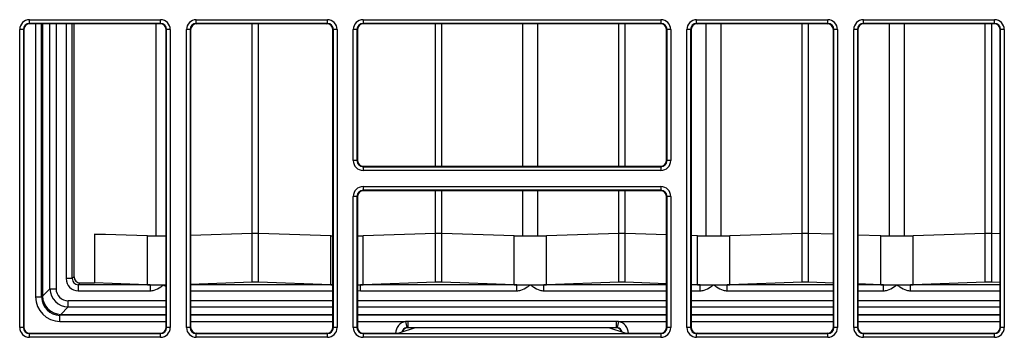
# Model space of a CAD drawing. Header units: millimetres. Extents: x 70863 to 97198, y -18528 to 3008.
# Tile 77 of 148: x 86890.68 to 86898.94, y -6633.21 to -6630.55. Entities that reach past the tile are written whole.
import ezdxf

# ---------------------------------------------------------------- set-up
doc = ezdxf.new("R2010")
doc.units = ezdxf.units.MM
doc.layers.add('wod-kan-hvac', color=3, linetype='Continuous')

# ---------------------------------------------------------------- blocks, each defined once
blk = doc.blocks.new('PY3_panel')
at = {"color": 0, "linetype": 'ByBlock', "lineweight": 25}
for p, q in [((143.633, 163.261), (154.627, 163.261)), ((143.633, 162.954), (143.633, 163.261)), ((154.627, 162.954), (143.633, 162.954)), ((143.633, 162.954), (143.673, 162.914)), ((154.588, 162.914), (143.673, 162.914)), ((144.143, 162.914), (144.143, 140.016)), ((144.655, 140.016), (144.655, 162.914)), ((144.736, 162.914), (144.736, 140.097)), ((145.354, 140.71), (145.354, 162.914)), ((145.864, 162.914), (145.864, 140.71)), ((146.705, 162.914), (146.705, 141.554)), ((147.217, 141.554), (147.217, 162.914)), ((147.37, 141.706), (147.37, 162.914)), ((154.262, 145.153), (154.262, 162.914)), ((154.588, 162.914), (154.627, 162.954)), ((154.627, 162.954), (154.627, 163.261)), ((157.623, 163.261), (168.617, 163.261)), ((157.623, 162.954), (157.623, 163.261)), ((168.617, 162.954), (157.623, 162.954)), ((157.623, 162.954), (157.662, 162.914)), ((168.578, 162.914), (157.662, 162.914)), ((162.31, 145.376), (162.31, 162.914)), ((162.854, 145.376), (162.854, 162.914)), ((168.578, 162.914), (168.617, 162.954)), ((168.617, 162.954), (168.617, 163.261)), ((171.613, 163.261), (171.613, 162.954)), ((171.613, 163.261), (196.597, 163.261)), ((196.597, 162.954), (171.613, 162.954)), ((171.613, 162.954), (171.652, 162.914)), ((196.558, 162.914), (171.652, 162.914)), ((177.684, 150.974), (177.684, 162.914)), ((178.227, 150.974), (178.227, 162.914)), ((185.009, 150.974), (185.009, 162.914)), ((186.276, 150.974), (186.276, 162.914)), ((193.057, 150.974), (193.057, 162.914)), ((193.601, 150.974), (193.601, 162.914)), ((196.558, 162.914), (196.597, 162.954)), ((196.597, 163.261), (196.597, 162.954)), ((199.593, 162.954), (199.593, 163.261)), ((199.593, 163.261), (210.587, 163.261)), ((210.587, 162.954), (199.593, 162.954)), ((199.593, 162.954), (199.632, 162.914)), ((210.547, 162.914), (199.632, 162.914)), ((200.382, 145.153), (200.382, 162.914)), ((201.65, 145.153), (201.65, 162.914)), ((208.431, 145.376), (208.431, 162.914)), ((208.974, 145.376), (208.974, 162.914)), ((210.547, 162.914), (210.587, 162.954)), ((210.587, 162.954), (210.587, 163.261)), ((213.583, 162.954), (213.583, 163.261)), ((213.583, 163.261), (224.577, 163.261)), ((224.577, 162.954), (213.583, 162.954)), ((213.583, 162.954), (213.622, 162.914)), ((224.537, 162.914), (213.622, 162.914)), ((215.756, 145.153), (215.756, 162.914)), ((217.023, 145.153), (217.023, 162.914)), ((223.805, 145.376), (223.805, 162.914)), ((224.348, 145.376), (224.348, 162.914)), ((224.537, 162.914), (224.577, 162.954)), ((224.577, 162.954), (224.577, 163.261)), ((142.813, 137.457), (142.813, 162.441)), ((143.121, 162.441), (142.813, 162.441)), ((143.121, 162.441), (143.121, 137.457)), ((143.16, 162.402), (143.121, 162.441)), ((143.16, 162.402), (143.16, 137.497)), ((155.14, 162.441), (155.1, 162.402)), ((155.1, 137.497), (155.1, 162.402)), ((155.14, 137.457), (155.14, 162.441)), ((155.447, 162.441), (155.14, 162.441)), ((155.447, 162.441), (155.447, 137.457)), ((156.803, 137.457), (156.803, 162.441)), ((157.111, 162.441), (156.803, 162.441)), ((157.111, 162.441), (157.111, 137.457)), ((157.15, 162.402), (157.111, 162.441)), ((157.15, 162.402), (157.15, 137.497)), ((169.13, 162.441), (169.09, 162.402)), ((169.09, 137.497), (169.09, 162.402)), ((169.437, 162.441), (169.13, 162.441)), ((169.13, 137.457), (169.13, 162.441)), ((169.437, 162.441), (169.437, 137.457)), ((171.101, 162.441), (170.793, 162.441)), ((170.793, 151.447), (170.793, 162.441)), ((171.101, 162.441), (171.101, 151.447)), ((171.14, 162.402), (171.101, 162.441)), ((171.14, 162.402), (171.14, 151.487)), ((197.109, 162.441), (197.07, 162.402)), ((197.07, 151.487), (197.07, 162.402)), ((197.417, 162.441), (197.109, 162.441)), ((197.109, 151.447), (197.109, 162.441)), ((197.417, 162.441), (197.417, 151.447)), ((199.08, 162.441), (198.773, 162.441)), ((198.773, 137.457), (198.773, 162.441)), ((199.08, 162.441), (199.08, 137.457)), ((199.12, 162.402), (199.08, 162.441)), ((199.12, 162.402), (199.12, 137.497)), ((211.099, 162.441), (211.06, 162.402)), ((211.06, 137.497), (211.06, 162.402)), ((211.407, 162.441), (211.099, 162.441)), ((211.099, 137.457), (211.099, 162.441)), ((211.407, 162.441), (211.407, 137.457)), ((213.07, 162.441), (212.763, 162.441)), ((212.763, 137.457), (212.763, 162.441)), ((213.07, 162.441), (213.07, 137.457)), ((213.11, 162.402), (213.07, 162.441)), ((213.11, 162.402), (213.11, 137.497)), ((225.089, 162.441), (225.05, 162.402)), ((225.05, 137.497), (225.05, 162.402)), ((225.397, 162.441), (225.089, 162.441)), ((225.089, 137.457), (225.089, 162.441)), ((225.397, 162.441), (225.397, 137.457)), ((171.101, 151.447), (170.793, 151.447)), ((171.101, 151.447), (171.14, 151.487)), ((197.07, 151.487), (197.109, 151.447)), ((197.417, 151.447), (197.109, 151.447)), ((171.652, 150.974), (171.613, 150.935)), ((171.613, 150.935), (171.613, 150.627)), ((171.613, 150.935), (196.597, 150.935)), ((196.597, 150.627), (171.613, 150.627)), ((171.652, 150.974), (196.558, 150.974)), ((196.597, 150.935), (196.558, 150.974)), ((196.597, 150.935), (196.597, 150.627)), ((171.613, 149.271), (196.597, 149.271)), ((171.613, 149.271), (171.613, 148.964)), ((196.597, 148.964), (171.613, 148.964)), ((171.613, 148.964), (171.652, 148.924)), ((196.558, 148.924), (171.652, 148.924)), ((177.684, 145.376), (177.684, 148.924)), ((178.227, 145.376), (178.227, 148.924)), ((185.009, 145.153), (185.009, 148.924)), ((186.276, 145.153), (186.276, 148.924)), ((193.057, 145.376), (193.057, 148.924)), ((193.601, 145.376), (193.601, 148.924)), ((196.558, 148.924), (196.597, 148.964)), ((196.597, 149.271), (196.597, 148.964)), ((170.793, 137.457), (170.793, 148.451)), ((171.101, 148.451), (170.793, 148.451)), ((171.101, 148.451), (171.101, 137.457)), ((171.14, 148.412), (171.101, 148.451)), ((171.14, 148.412), (171.14, 137.497)), ((197.109, 148.451), (197.07, 148.412)), ((197.07, 137.497), (197.07, 148.412)), ((197.109, 137.457), (197.109, 148.451)), ((197.417, 148.451), (197.109, 148.451)), ((197.417, 148.451), (197.417, 137.457)), ((153.537, 145.146), (149.076, 145.293)), ((149.076, 145.293), (150.004, 145.293)), ((149.076, 145.293), (149.076, 141.194)), ((153.537, 141.047), (153.537, 145.146)), ((162.31, 145.346), (157.15, 145.176)), ((162.31, 141.246), (162.31, 145.346)), ((168.911, 145.146), (162.854, 145.346)), ((162.854, 141.246), (162.854, 145.346)), ((168.911, 141.047), (168.911, 145.146)), ((177.684, 145.346), (171.627, 145.146)), ((171.627, 141.047), (171.627, 145.146)), ((177.684, 141.246), (177.684, 145.346)), ((184.284, 145.146), (178.227, 145.346)), ((178.227, 141.246), (178.227, 145.346)), ((184.284, 141.047), (184.284, 145.146)), ((193.057, 145.346), (187, 145.146)), ((187, 141.047), (187, 145.146)), ((193.057, 141.246), (193.057, 145.346)), ((197.07, 145.232), (193.601, 145.346)), ((193.601, 141.246), (193.601, 145.346)), ((199.658, 145.146), (199.12, 145.164)), ((199.658, 141.047), (199.658, 145.146)), ((208.431, 145.346), (202.374, 145.146)), ((202.374, 141.047), (202.374, 145.146)), ((208.431, 141.246), (208.431, 145.346)), ((211.06, 145.277), (208.974, 145.346)), ((208.974, 141.246), (208.974, 145.346)), ((215.031, 145.146), (213.11, 145.21)), ((215.031, 141.047), (215.031, 145.146)), ((223.805, 145.346), (217.747, 145.146)), ((217.747, 141.047), (217.747, 145.146)), ((223.805, 141.246), (223.805, 145.346)), ((225.05, 145.323), (224.348, 145.346)), ((224.348, 141.246), (224.348, 145.346)), ((147.217, 141.554), (146.705, 141.554)), ((147.37, 141.706), (147.217, 141.554)), ((162.31, 141.246), (157.15, 141.076)), ((168.911, 141.047), (162.854, 141.246)), ((177.684, 141.246), (171.627, 141.047)), ((184.284, 141.047), (178.227, 141.246)), ((193.057, 141.246), (187, 141.047)), ((197.07, 141.132), (193.601, 141.246)), ((208.431, 141.246), (202.374, 141.047)), ((211.06, 141.178), (208.974, 141.246)), ((223.805, 141.246), (217.747, 141.047)), ((225.05, 141.223), (224.348, 141.246)), ((145.354, 140.71), (144.736, 140.092)), ((145.354, 140.71), (145.864, 140.71)), ((147.73, 141.041), (147.882, 141.194)), ((147.73, 141.041), (147.73, 140.529)), ((153.758, 141.041), (147.73, 141.041)), ((147.73, 140.529), (153.758, 140.529)), ((147.882, 141.194), (149.076, 141.194)), ((153.537, 141.047), (149.076, 141.194)), ((153.758, 141.041), (153.758, 140.529)), ((169.09, 141.041), (157.15, 141.041)), ((157.15, 140.529), (169.09, 140.529)), ((171.14, 140.572), (171.407, 140.529)), ((171.407, 140.529), (171.407, 141.041)), ((184.505, 141.041), (171.407, 141.041)), ((171.407, 140.529), (184.505, 140.529)), ((184.505, 140.529), (184.505, 141.041)), ((186.78, 140.529), (186.78, 141.041)), ((197.07, 141.041), (186.78, 141.041)), ((186.78, 140.529), (197.07, 140.529)), ((199.658, 141.047), (199.12, 141.065)), ((199.878, 141.041), (199.12, 141.041)), ((199.12, 140.529), (199.878, 140.529)), ((199.878, 140.529), (199.878, 141.041)), ((202.154, 140.529), (202.154, 141.041)), ((211.06, 141.041), (202.154, 141.041)), ((202.154, 140.529), (211.06, 140.529)), ((215.031, 141.047), (213.11, 141.11)), ((215.252, 141.041), (213.11, 141.041)), ((213.11, 140.529), (215.252, 140.529)), ((215.252, 140.529), (215.252, 141.041)), ((217.527, 140.529), (217.527, 141.041)), ((225.05, 141.041), (217.527, 141.041)), ((217.527, 140.529), (225.05, 140.529)), ((144.143, 140.016), (144.655, 140.016)), ((144.736, 140.097), (144.655, 140.016)), ((146.886, 139.178), (146.886, 139.689)), ((155.1, 139.689), (146.886, 139.689)), ((169.09, 139.689), (157.15, 139.689)), ((197.07, 139.689), (171.14, 139.689)), ((211.06, 139.689), (199.12, 139.689)), ((225.05, 139.689), (213.11, 139.689)), ((146.268, 138.56), (146.886, 139.178)), ((146.886, 139.178), (155.1, 139.178)), ((157.15, 139.178), (169.09, 139.178)), ((171.14, 139.178), (197.07, 139.178)), ((199.12, 139.178), (211.06, 139.178)), ((213.11, 139.178), (225.05, 139.178)), ((146.192, 138.479), (146.273, 138.56)), ((146.192, 137.967), (146.192, 138.479)), ((155.1, 138.479), (146.192, 138.479)), ((146.192, 137.967), (155.1, 137.967)), ((146.273, 138.56), (155.1, 138.56)), ((157.15, 138.56), (169.09, 138.56)), ((169.09, 138.479), (157.15, 138.479)), ((157.15, 137.967), (169.09, 137.967)), ((171.14, 138.56), (197.07, 138.56)), ((197.07, 138.479), (171.14, 138.479)), ((171.14, 137.967), (175.175, 137.967)), ((175.366, 137.976), (175.175, 137.967)), ((175.175, 137.967), (175.271, 137.463)), ((192.844, 137.976), (175.366, 137.976)), ((175.366, 137.976), (175.366, 137.472)), ((193.035, 137.967), (192.844, 137.976)), ((192.844, 137.976), (192.844, 137.472)), ((193.035, 137.967), (192.939, 137.463)), ((193.035, 137.967), (197.07, 137.967)), ((199.12, 138.56), (211.06, 138.56)), ((211.06, 138.479), (199.12, 138.479)), ((199.12, 137.967), (211.06, 137.967)), ((213.11, 138.56), (225.05, 138.56)), ((225.05, 138.479), (213.11, 138.479)), ((213.11, 137.967), (225.05, 137.967)), ((143.121, 137.457), (142.813, 137.457)), ((143.121, 137.457), (143.16, 137.497)), ((155.1, 137.497), (155.14, 137.457)), ((155.447, 137.457), (155.14, 137.457)), ((157.111, 137.457), (156.803, 137.457)), ((157.111, 137.457), (157.15, 137.497)), ((169.09, 137.497), (169.13, 137.457)), ((169.437, 137.457), (169.13, 137.457)), ((171.101, 137.457), (170.793, 137.457)), ((171.101, 137.457), (171.14, 137.497)), ((175.975, 137.44), (174.605, 136.984)), ((175.271, 137.463), (175.366, 137.472)), ((175.366, 137.472), (192.844, 137.472)), ((175.393, 137.445), (175.366, 137.472)), ((176.421, 137.445), (175.393, 137.445)), ((176.418, 137.44), (175.975, 137.44)), ((176.418, 137.44), (176.428, 137.461)), ((191.782, 137.461), (191.792, 137.44)), ((192.817, 137.445), (191.789, 137.445)), ((192.235, 137.44), (191.792, 137.44)), ((193.605, 136.984), (192.235, 137.44)), ((192.304, 137.445), (192.304, 137.418)), ((192.844, 137.472), (192.817, 137.445)), ((192.844, 137.472), (192.939, 137.463)), ((197.07, 137.497), (197.109, 137.457)), ((197.417, 137.457), (197.109, 137.457)), ((199.08, 137.457), (198.773, 137.457)), ((199.08, 137.457), (199.12, 137.497)), ((211.06, 137.497), (211.099, 137.457)), ((211.407, 137.457), (211.099, 137.457)), ((213.07, 137.457), (212.763, 137.457)), ((213.07, 137.457), (213.11, 137.497)), ((225.05, 137.497), (225.089, 137.457)), ((225.397, 137.457), (225.089, 137.457)), ((143.673, 136.984), (143.633, 136.945)), ((143.633, 136.637), (143.633, 136.945)), ((143.633, 136.945), (154.627, 136.945)), ((154.627, 136.637), (143.633, 136.637)), ((143.673, 136.984), (154.588, 136.984)), ((154.627, 136.945), (154.588, 136.984)), ((154.627, 136.637), (154.627, 136.945)), ((157.662, 136.984), (157.623, 136.945)), ((157.623, 136.637), (157.623, 136.945)), ((157.623, 136.945), (168.617, 136.945)), ((168.617, 136.637), (157.623, 136.637)), ((157.662, 136.984), (168.578, 136.984)), ((168.617, 136.945), (168.578, 136.984)), ((168.617, 136.637), (168.617, 136.945)), ((171.652, 136.984), (171.613, 136.945)), ((171.613, 136.945), (171.613, 136.637)), ((171.613, 136.945), (196.597, 136.945)), ((196.597, 136.637), (171.613, 136.637)), ((171.652, 136.984), (174.605, 136.984)), ((193.605, 136.984), (196.558, 136.984)), ((196.597, 136.945), (196.558, 136.984)), ((196.597, 136.945), (196.597, 136.637)), ((199.632, 136.984), (199.593, 136.945)), ((199.593, 136.637), (199.593, 136.945)), ((199.593, 136.945), (210.587, 136.945)), ((210.587, 136.637), (199.593, 136.637)), ((199.632, 136.984), (210.547, 136.984)), ((210.587, 136.945), (210.547, 136.984)), ((210.587, 136.637), (210.587, 136.945)), ((213.622, 136.984), (213.583, 136.945)), ((213.583, 136.637), (213.583, 136.945)), ((213.583, 136.945), (224.577, 136.945)), ((224.577, 136.637), (213.583, 136.637)), ((213.622, 136.984), (224.537, 136.984)), ((224.577, 136.945), (224.537, 136.984)), ((224.577, 136.637), (224.577, 136.945))]:
    blk.add_line(p, q, dxfattribs=at)
for centre, major_axis, ratio, start_param, end_param in [((143.633, 162.441), (0.58, -0.58), 0.999695, 2.356347, 3.926839), ((143.633, 162.441), (0.363, -0.363), 0.99933, 2.356347, 3.926839), ((143.673, 162.402), (0.362, -0.362), 0.999695, 2.356347, 3.926839), ((154.588, 162.402), (-0.362, -0.362), 0.999695, 2.356347, 3.926839), ((154.627, 162.441), (-0.58, -0.58), 0.999695, 2.356347, 3.926839), ((154.627, 162.441), (0.363, 0.363), 0.99933, 5.497939, 7.068431), ((157.623, 162.441), (0.58, -0.58), 0.999695, 2.356347, 3.926839), ((157.623, 162.441), (0.363, -0.363), 0.99933, 2.356347, 3.926839), ((157.663, 162.402), (0.362, -0.362), 0.999695, 2.356347, 3.926839), ((168.578, 162.402), (-0.362, -0.362), 0.999695, 2.356347, 3.926839), ((168.617, 162.441), (-0.58, -0.58), 0.999695, 2.356347, 3.926839), ((168.617, 162.441), (0.363, 0.363), 0.99933, 5.497939, 7.068431), ((171.613, 162.441), (0.58, -0.58), 0.999695, 2.356347, 3.926839), ((171.613, 162.441), (0.363, -0.363), 0.99933, 2.356347, 3.926839), ((171.653, 162.402), (0.362, -0.362), 0.999695, 2.356347, 3.926839), ((196.557, 162.402), (-0.362, -0.362), 0.999695, 2.356347, 3.926839), ((196.597, 162.441), (-0.58, -0.58), 0.999695, 2.356347, 3.926839), ((196.597, 162.441), (0.363, 0.363), 0.99933, 5.497939, 7.068431), ((199.593, 162.441), (0.58, -0.58), 0.999695, 2.356347, 3.926839), ((199.593, 162.441), (0.363, -0.363), 0.99933, 2.356347, 3.926839), ((199.632, 162.402), (0.362, -0.362), 0.999695, 2.356347, 3.926839), ((210.547, 162.402), (-0.362, -0.362), 0.999695, 2.356347, 3.926839), ((210.587, 162.441), (-0.58, -0.58), 0.999695, 2.356347, 3.926839), ((210.587, 162.441), (0.363, 0.363), 0.99933, 5.497939, 7.068431), ((213.583, 162.441), (0.58, -0.58), 0.999695, 2.356347, 3.926839), ((213.583, 162.441), (0.363, -0.363), 0.99933, 2.356347, 3.926839), ((213.622, 162.402), (0.362, -0.362), 0.999695, 2.356347, 3.926839), ((224.537, 162.402), (-0.362, -0.362), 0.999695, 2.356347, 3.926839), ((224.577, 162.441), (-0.58, -0.58), 0.999695, 2.356347, 3.926839), ((224.577, 162.441), (0.363, 0.363), 0.99933, 5.497939, 7.068431), ((171.613, 151.447), (0.58, 0.58), 0.999695, 2.356347, 3.926839), ((171.613, 151.447), (0.363, 0.363), 0.99933, 2.356347, 3.926839), ((171.653, 151.487), (0.362, 0.362), 0.999695, 2.356347, 3.926839), ((196.557, 151.487), (-0.362, 0.362), 0.999695, 2.356347, 3.926839), ((196.597, 151.447), (-0.58, 0.58), 0.999695, 2.356347, 3.926839), ((196.597, 151.447), (0.363, -0.363), 0.99933, 5.497939, 7.068431), ((171.613, 148.451), (0.58, -0.58), 0.999695, 2.356347, 3.926839), ((171.613, 148.451), (0.363, -0.363), 0.99933, 2.356347, 3.926839), ((171.653, 148.412), (0.362, -0.362), 0.999695, 2.356347, 3.926839), ((196.557, 148.412), (-0.362, -0.362), 0.999695, 2.356347, 3.926839), ((196.597, 148.451), (-0.58, -0.58), 0.999695, 2.356347, 3.926839), ((196.597, 148.451), (0.363, 0.363), 0.99933, 5.497939, 7.068431), ((162.582, 145.343), (0.307, 0), 0.017455, 0.487874, 2.653719), ((177.956, 145.343), (0.307, 0), 0.017455, 0.487874, 2.653719), ((193.329, 145.343), (0.307, 0), 0.017455, 0.487874, 2.653719), ((208.703, 145.343), (0.307, 0), 0.017455, 0.487874, 2.653719), ((224.076, 145.343), (0.307, 0), 0.017455, 0.487874, 2.653719), ((154.895, 145.159), (1.537, 0), 0.017455, 3.629467, 4.846121), ((170.269, 145.159), (1.537, 0), 0.017455, 3.629466, 3.838756), ((170.269, 145.159), (1.537, 0), 0.017455, 5.314844, 5.795311), ((185.642, 145.159), (1.537, 0), 0.017455, 3.629466, 5.795311), ((201.016, 145.159), (1.537, 0), 0.017455, 3.629466, 5.795311), ((216.389, 145.159), (1.537, 0), 0.017455, 3.629466, 5.795311), ((147.73, 141.554), (-0.725, -0.725), 0.999695, 5.497939, 7.068431), ((147.73, 141.554), (0.363, 0.363), 0.999087, 2.356347, 3.926839), ((147.882, 141.706), (-0.362, -0.362), 0.999695, 5.497939, 7.068431), ((162.582, 141.244), (0.307, 0), 0.017455, 0.487874, 2.653719), ((177.956, 141.244), (0.307, 0), 0.017455, 0.487874, 2.653719), ((193.329, 141.244), (0.307, 0), 0.017455, 0.487874, 2.653719), ((208.703, 141.244), (0.307, 0), 0.017455, 0.487874, 2.653719), ((224.076, 141.244), (0.307, 0), 0.017455, 0.487874, 2.653719), ((146.893, 140.717), (1.089, 1.089), 0.997866, 2.359371, 3.923814), ((146.893, 140.717), (0.729, 0.729), 0.993666, 2.359371, 3.923814), ((154.895, 141.059), (1.537, 0), 0.017455, 3.629466, 3.879153), ((154.895, 141.059), (1.537, 0), 0.017455, 3.879153, 4.712389), ((154.895, 141.059), (1.537, 0), 0.017455, 4.712389, 4.846121), ((170.269, 141.059), (1.537, 0), 0.017455, 3.629466, 3.879153), ((170.269, 141.059), (1.537, 0), 0.017455, 5.314844, 5.545625), ((170.269, 141.059), (1.537, 0), 0.017455, 5.545625, 5.795311), ((185.642, 141.059), (1.537, 0), 0.017455, 3.629466, 3.879153), ((185.642, 141.059), (1.537, 0), 0.017455, 3.879153, 4.712389), ((185.642, 141.059), (1.537, 0), 0.017455, 4.712389, 5.545625), ((185.642, 141.059), (1.537, 0), 0.017455, 5.545625, 5.795311), ((201.016, 141.059), (1.537, 0), 0.017455, 3.629466, 3.879153), ((201.016, 141.059), (1.537, 0), 0.017455, 3.879153, 4.712389), ((201.016, 141.059), (1.537, 0), 0.017455, 4.712389, 5.545625), ((201.016, 141.059), (1.537, 0), 0.017455, 5.545625, 5.795311), ((216.389, 141.059), (1.537, 0), 0.017455, 3.629466, 3.879153), ((216.389, 141.059), (1.537, 0), 0.017455, 3.879153, 4.712389), ((216.389, 141.059), (1.537, 0), 0.017455, 4.712389, 5.545625), ((216.389, 141.059), (1.537, 0), 0.017455, 5.545625, 5.795311), ((146.193, 140.017), (-1.45, -1.45), 0.999695, 5.497939, 7.068431), ((146.193, 140.017), (1.088, 1.088), 0.999493, 2.356347, 3.926839), ((146.703, 140.527), (1.86, 0.907), 0.706388, 2.80964, 2.812665), ((146.272, 140.096), (1.087, -1.087), 0.99861, 3.930168, 5.49461), ((146.703, 140.527), (0.907, 1.86), 0.706388, 3.470521, 3.473545), ((175.367, 136.96), (-0.725, 0.725), 0.999695, 5.685858, 7.068431), ((192.843, 136.96), (0.725, 0.725), 0.999695, 5.497939, 6.880513), ((143.633, 137.457), (0.58, 0.58), 0.999695, 2.356347, 3.926839), ((143.633, 137.457), (0.363, 0.363), 0.99933, 2.356347, 3.926839), ((143.673, 137.497), (0.362, 0.362), 0.999695, 2.356347, 3.926839), ((154.588, 137.497), (-0.362, 0.362), 0.999695, 2.356347, 3.926839), ((154.627, 137.457), (-0.58, 0.58), 0.999695, 2.356347, 3.926839), ((154.627, 137.457), (0.363, -0.363), 0.99933, 5.497939, 7.068431), ((157.623, 137.457), (0.58, 0.58), 0.999695, 2.356347, 3.926839), ((157.623, 137.457), (0.363, 0.363), 0.99933, 2.356347, 3.926839), ((157.663, 137.497), (0.362, 0.362), 0.999695, 2.356347, 3.926839), ((168.578, 137.497), (-0.362, 0.362), 0.999695, 2.356347, 3.926839), ((168.617, 137.457), (-0.58, 0.58), 0.999695, 2.356347, 3.926839), ((168.617, 137.457), (0.363, -0.363), 0.99933, 5.497939, 7.068431), ((171.613, 137.457), (0.58, 0.58), 0.999695, 2.356347, 3.926839), ((171.613, 137.457), (0.363, 0.363), 0.99933, 2.356347, 3.926839), ((171.653, 137.497), (0.362, 0.362), 0.999695, 2.356347, 3.926839), ((175.367, 136.96), (0.363, -0.363), 0.999087, 2.544265, 3.708201), ((175.393, 136.933), (-0.362, 0.362), 0.999695, 5.497939, 6.770054), ((192.817, 136.933), (0.362, 0.362), 0.999695, 5.796317, 7.068431), ((192.843, 136.96), (0.363, 0.363), 0.999087, 5.716577, 6.880513), ((196.557, 137.497), (-0.362, 0.362), 0.999695, 2.356347, 3.926839), ((196.597, 137.457), (-0.58, 0.58), 0.999695, 2.356347, 3.926839), ((196.597, 137.457), (0.363, -0.363), 0.99933, 5.497939, 7.068431), ((199.593, 137.457), (0.58, 0.58), 0.999695, 2.356347, 3.926839), ((199.593, 137.457), (0.363, 0.363), 0.99933, 2.356347, 3.926839), ((199.632, 137.497), (0.362, 0.362), 0.999695, 2.356347, 3.926839), ((210.547, 137.497), (-0.362, 0.362), 0.999695, 2.356347, 3.926839), ((210.587, 137.457), (-0.58, 0.58), 0.999695, 2.356347, 3.926839), ((210.587, 137.457), (0.363, -0.363), 0.99933, 5.497939, 7.068431), ((213.583, 137.457), (0.58, 0.58), 0.999695, 2.356347, 3.926839), ((213.583, 137.457), (0.363, 0.363), 0.99933, 2.356347, 3.926839), ((213.622, 137.497), (0.362, 0.362), 0.999695, 2.356347, 3.926839), ((224.537, 137.497), (-0.362, 0.362), 0.999695, 2.356347, 3.926839), ((224.577, 137.457), (-0.58, 0.58), 0.999695, 2.356347, 3.926839), ((224.577, 137.457), (0.363, -0.363), 0.99933, 5.497939, 7.068431)]:
    blk.add_ellipse(centre, major_axis=major_axis, ratio=ratio, start_param=start_param, end_param=end_param, dxfattribs=at)
for points, knots in [([(153.758, 140.529), (153.871, 140.542), (154.19, 140.577), (154.559, 140.798), (154.81, 140.972), (154.894, 141.031), (154.895, 141.033)], [0, 0, 0, 0, 0.269864, 0.756689, 0.994861, 1, 1, 1, 1]), ([(154.895, 141.033), (154.897, 141.031), (154.965, 140.983), (155.033, 140.937), (155.1, 140.892)], [0, 0, 0, 0, 0.026049, 1, 1, 1, 1]), ([(184.505, 140.529), (184.618, 140.542), (184.937, 140.577), (185.306, 140.798), (185.557, 140.972), (185.641, 141.031), (185.642, 141.033)], [0, 0, 0, 0, 0.269864, 0.756689, 0.994861, 1, 1, 1, 1]), ([(185.642, 141.033), (185.644, 141.031), (185.728, 140.972), (185.978, 140.798), (186.348, 140.577), (186.667, 140.542), (186.78, 140.529)], [0, 0, 0, 0, 0.005139, 0.243311, 0.730136, 1, 1, 1, 1]), ([(199.878, 140.529), (199.992, 140.542), (200.31, 140.577), (200.68, 140.798), (200.931, 140.972), (201.014, 141.031), (201.016, 141.033)], [0, 0, 0, 0, 0.269864, 0.756689, 0.994861, 1, 1, 1, 1]), ([(201.016, 141.033), (201.018, 141.031), (201.101, 140.972), (201.352, 140.798), (201.722, 140.577), (202.04, 140.542), (202.154, 140.529)], [0, 0, 0, 0, 0.005139, 0.243311, 0.730136, 1, 1, 1, 1]), ([(215.252, 140.529), (215.365, 140.542), (215.684, 140.577), (216.053, 140.798), (216.304, 140.972), (216.388, 141.031), (216.389, 141.033)], [0, 0, 0, 0, 0.269864, 0.756689, 0.994861, 1, 1, 1, 1]), ([(216.389, 141.033), (216.391, 141.031), (216.475, 140.972), (216.725, 140.798), (217.095, 140.577), (217.414, 140.542), (217.527, 140.529)], [0, 0, 0, 0, 0.005139, 0.243311, 0.730136, 1, 1, 1, 1])]:
    blk.add_open_spline(points, degree=3, knots=knots, dxfattribs=at)

msp = doc.modelspace()

# ---------------------------------------------------------------- block references
at = {"layer": 'wod-kan-hvac', "color": 96, "xscale": 0.09999999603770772, "yscale": 0.09999999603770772, "zscale": 0.09999999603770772}
msp.add_blockref('PY3_panel', (86876.4018, -6646.876, 1268.6752), dxfattribs=at)

doc.saveas('drawing.dxf')
